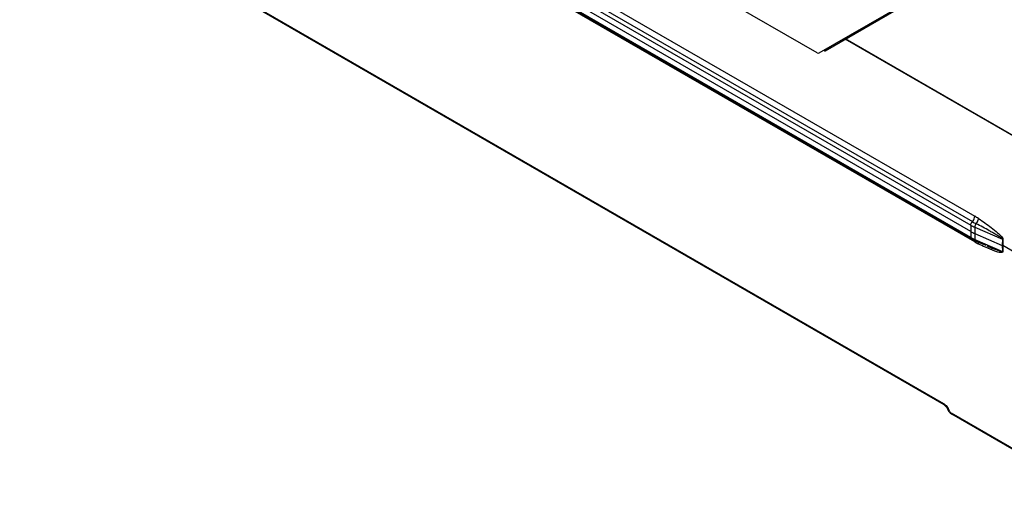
# Model space of a CAD drawing. Header units: inches. Extents: x 0 to 82.7, y 0 to 58.5.
# Tile 44 of 78: x 68 to 73.2, y 14.5 to 17. Entities that reach past the tile are written whole.
import ezdxf

# ---------------------------------------------------------------- set-up
doc = ezdxf.new("R2010")
doc.units = ezdxf.units.IN
doc.header["$LTSCALE"] = 4.547244
doc.header["$MEASUREMENT"] = 0
doc.layers.get('0').update_dxf_attribs({"linetype": 'CONTINUOUS'})

msp = doc.modelspace()

# ---------------------------------------------------------------- linework, layer by layer
at = {"color": 7, "linetype": 'CONTINUOUS'}
for p, q in [((72.2225, 16.8325), (67.9841, 19.2795)), ((68.4171, 18.6444), (73.0601, 15.9638)), ((68.3963, 18.5964), (73.0393, 15.9158)), ((68.4046, 18.6156), (73.0476, 15.935)), ((73.0387, 15.8827), (68.3958, 18.5633)), ((73.0394, 15.8509), (68.3965, 18.5315)), ((73.0435, 15.8423), (68.4005, 18.5228)), ((73.0604, 15.8271), (68.4174, 18.5077)), ((68.5558, 17.4734), (72.8938, 14.9689)), ((72.8974, 14.9612), (68.5595, 17.4656)), ((72.233, 16.8318), (73.2096, 17.3957)), ((72.2649, 16.8437), (73.2152, 17.3924)), ((73.3991, 16.3116), (72.3712, 16.9051)), ((73.3993, 16.3141), (72.3734, 16.9064)), ((72.2599, 16.8442), (72.2874, 16.86)), ((72.2846, 16.8616), (72.2874, 16.86)), ((72.2886, 16.8598), (72.2877, 16.8602)), ((72.2571, 16.8458), (72.2599, 16.8442)), ((73.0393, 15.9158), (73.0387, 15.8827)), ((73.0387, 15.8827), (73.0394, 15.8509)), ((73.0607, 15.9051), (73.0601, 15.872)), ((73.0601, 15.872), (73.2065, 15.809)), ((73.0601, 15.872), (73.0608, 15.8402)), ((73.0607, 15.9051), (73.207, 15.842)), ((73.06, 15.8308), (73.0604, 15.8271)), ((73.0608, 15.8402), (73.2072, 15.7771)), ((73.1207, 15.8075), (73.0648, 15.8316)), ((73.207, 15.842), (73.2065, 15.809)), ((73.2065, 15.809), (73.2072, 15.7771)), ((73.2065, 15.809), (73.2097, 15.8077)), ((73.2102, 15.8404), (73.207, 15.842)), ((73.2102, 15.8404), (73.2097, 15.8077)), ((73.3891, 15.7041), (73.2097, 15.8077)), ((73.2097, 15.8076), (73.2104, 15.7755)), ((73.2072, 15.7771), (73.2104, 15.7755)), ((72.8974, 14.9612), (72.9122, 14.9469)), ((72.9122, 14.9469), (72.9161, 14.9406)), ((72.9161, 14.9406), (72.9191, 14.9416)), ((72.9247, 14.9249), (72.9161, 14.9406)), ((72.9277, 14.9258), (72.9191, 14.9416)), ((72.9247, 14.9249), (72.9277, 14.9258)), ((72.9247, 14.9249), (72.9296, 14.918)), ((72.9296, 14.918), (72.9377, 14.9112)), ((72.9341, 14.919), (73.6345, 14.5146)), ((73.6382, 14.5068), (72.9377, 14.9112))]:
    msp.add_line(p, q, dxfattribs=at)
msp.add_lwpolyline([(72.2904, 16.8593), (72.2895, 16.8595), (72.2886, 16.8598)], dxfattribs=at)
for centre, radius, start, end in [((72.865, 15.6253), 0.3907, 56.5678, 60.0458), ((73.319, 16.407), 0.5444, 240.0948, 242.4508), ((73.1352, 16.0169), 0.1917, 240.0218, 242.3303), ((73.1398, 16.0092), 0.1927, 240.0129, 242.3369), ((73.1445, 16.035), 0.212, 242.3652, 246.7485), ((73.1455, 16.02), 0.2049, 242.336, 244.5589), ((73.1501, 16.0297), 0.2156, 244.5534, 246.117), ((73.2683, 16.1871), 0.4157, 239.9859, 240.213), ((73.2685, 16.1874), 0.4161, 240.2131, 241.057), ((73.1526, 16.0353), 0.2218, 246.1123, 246.6783), ((73.2379, 16.1315), 0.3523, 241.0123, 243.4713)]:
    msp.add_arc(centre, radius, start, end, dxfattribs=at)
for centre, major_axis, ratio, start_param, end_param in [((72.2246, 16.8497), (-0.0072, 0.0184), 0.654433, -3.828436, -3.043047), ((72.26, 16.8523), (-0.00478, 0.00861), 0.588332, 2.366178, 3.15157)]:
    msp.add_ellipse(centre, major_axis=major_axis, ratio=ratio, start_param=start_param, end_param=end_param, dxfattribs=at)
for points in [[(72.2877, 16.8602), (72.2897, 16.8614), (72.2914, 16.8634), (72.2925, 16.8654)], [(72.2959, 16.868), (72.2964, 16.8651), (72.2952, 16.8612), (72.2927, 16.8598)], [(73.0393, 15.9158), (73.0394, 15.9228), (73.0429, 15.9299), (73.0476, 15.935)], [(73.0393, 15.9158), (73.0462, 15.9118), (73.0534, 15.9083), (73.0607, 15.9051)], [(73.0672, 15.9243), (73.0634, 15.9187), (73.0608, 15.9119), (73.0607, 15.9051)], [(73.0387, 15.8827), (73.0456, 15.8787), (73.0528, 15.8752), (73.0601, 15.872)], [(73.0394, 15.8509), (73.0395, 15.8477), (73.0407, 15.8439), (73.0435, 15.8423)], [(73.0784, 15.8243), (73.0796, 15.8218), (73.0803, 15.819), (73.0805, 15.8162)], [(73.1166, 15.799), (73.1045, 15.8045), (73.0925, 15.8103), (73.0805, 15.8162)], [(72.8974, 14.9612), (72.895, 14.9626), (72.8938, 14.9661), (72.8938, 14.9689)], [(72.8938, 14.9689), (72.8971, 14.967), (72.9002, 14.9646), (72.9031, 14.962)], [(72.9031, 14.962), (72.9063, 14.9592), (72.9092, 14.956), (72.9118, 14.9527)], [(72.9118, 14.9527), (72.9145, 14.9492), (72.917, 14.9454), (72.9191, 14.9416)], [(72.9277, 14.9258), (72.9288, 14.924), (72.9299, 14.9218), (72.9317, 14.9207)], [(72.9377, 14.9112), (72.9353, 14.9127), (72.9341, 14.9161), (72.9341, 14.919)]]:
    msp.add_open_spline(points, degree=3, dxfattribs=at)
for points, knots in [([(73.0476, 15.935), (73.0531, 15.941), (73.0585, 15.9508), (73.06, 15.9614), (73.0601, 15.9638)], [0, 0, 0, 0, 0.768531, 1, 1, 1, 1]), ([(73.0672, 15.9243), (73.0725, 15.93), (73.078, 15.9391), (73.08, 15.9491), (73.0802, 15.9514)], [0, 0, 0, 0, 0.773258, 1, 1, 1, 1]), ([(73.207, 15.842), (73.2068, 15.8439), (73.2033, 15.8466), (73.1979, 15.8509), (73.1876, 15.8577), (73.1731, 15.8666), (73.1555, 15.8768), (73.132, 15.8899), (73.1026, 15.9058), (73.079, 15.9182), (73.0672, 15.9243)], [0, 0, 0, 0, 0.035255, 0.06847, 0.132973, 0.259511, 0.384466, 0.508539, 0.755023, 1, 1, 1, 1]), ([(73.0802, 15.9514), (73.0917, 15.9437), (73.1148, 15.9281), (73.1488, 15.9033), (73.1774, 15.8808), (73.1981, 15.8606), (73.2096, 15.8481), (73.2102, 15.8404)], [0, 0, 0, 0, 0.239684, 0.483619, 0.734556, 0.865347, 1, 1, 1, 1]), ([(73.0589, 15.8344), (73.0592, 15.8339), (73.0596, 15.8327), (73.0599, 15.8315), (73.06, 15.8308)], [0, 0, 0, 0, 0.487111, 1, 1, 1, 1]), ([(73.0608, 15.8402), (73.0608, 15.8392), (73.0611, 15.836), (73.0628, 15.8325), (73.0648, 15.8316)], [0, 0, 0, 0, 0.31422, 1, 1, 1, 1]), ([(73.124, 15.8061), (73.1311, 15.8031), (73.1451, 15.7971), (73.1626, 15.7899), (73.1768, 15.7845), (73.187, 15.7808), (73.1962, 15.7778), (73.2018, 15.7765), (73.207, 15.7756), (73.2072, 15.7771)], [0, 0, 0, 0, 0.258526, 0.514962, 0.641954, 0.767576, 0.890645, 0.948962, 1, 1, 1, 1]), ([(73.2104, 15.7755), (73.2101, 15.7688), (73.1853, 15.7712), (73.1598, 15.781), (73.133, 15.7915), (73.1166, 15.799)], [0, 0, 0, 0, 0.201612, 0.457128, 1, 1, 1, 1]), ([(72.9317, 14.9207), (72.932, 14.9206), (72.9326, 14.9203), (72.9332, 14.9203), (72.9335, 14.9204)], [0, 0, 0, 0, 0.511088, 1, 1, 1, 1])]:
    msp.add_open_spline(points, degree=3, knots=knots, dxfattribs=at)

doc.saveas('drawing.dxf')
